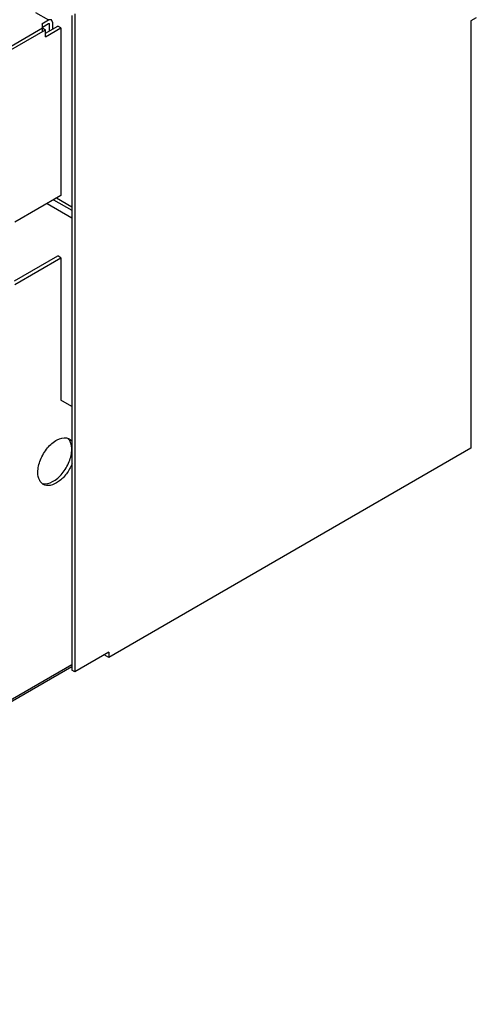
# Model space of a CAD drawing. Header units: millimetres. Extents: x 186 to 1445, y 622 to 1655.
# Tile 28 of 30: x 1235 to 1445, y 848 to 1300. Entities that reach past the tile are written whole.
import ezdxf

# ---------------------------------------------------------------- set-up
doc = ezdxf.new("R2010")
doc.units = ezdxf.units.MM
doc.header["$LTSCALE"] = 148.057049
doc.layers.get('0').update_dxf_attribs({"linetype": 'CONTINUOUS'})

msp = doc.modelspace()

# ---------------------------------------------------------------- linework, layer by layer
at = {"color": 7, "linetype": 'CONTINUOUS'}
for p, q in [((1242.38, 1303.19), (1248.39, 1299.72)), ((1258.99, 1301.76), (1258.99, 1001.69)), ((1260.41, 1302.57), (1260.41, 1000.88)), ((1444.62, 1300.71), (1442.13, 1299.27)), ((989.59, 1148.26), (1245.56, 1296.04)), ((1245.2, 1297.88), (1248.39, 1299.72)), ((1245.56, 1297.67), (1245.2, 1297.88)), ((1245.56, 1296.45), (1248.39, 1298.08)), ((1245.56, 1294.41), (1245.56, 1297.67)), ((1245.56, 1296.04), (1246.97, 1295.22)), ((1246.97, 1293.59), (1252.63, 1296.86)), ((1246.97, 1291.96), (1254.04, 1296.04)), ((1249.64, 1299.84), (1248.39, 1299.72)), ((1248.39, 1298.08), (1248.74, 1297.88)), ((1248.74, 1294.61), (1248.74, 1297.88)), ((1250.15, 1298.69), (1249.64, 1299.84)), ((1250.15, 1298.69), (1250.15, 1295.43)), ((1254.04, 1296.04), (1252.63, 1296.86)), ((1254.04, 1296.04), (1254.04, 1219.29)), ((1442.13, 1299.27), (1442.13, 1103.34)), ((624.72, 935.97), (1246.97, 1295.22)), ((1246.97, 1291.96), (1246.97, 1295.22)), ((1254.04, 1219.29), (1232.83, 1207.04)), ((1247.67, 1215.61), (1258.99, 1209.08)), ((1250.61, 1217.31), (1258.99, 1212.47)), ((1252.02, 1218.12), (1258.99, 1214.1)), ((1232.76, 1180.05), (1252.63, 1191.53)), ((1232.83, 1178.46), (1254.04, 1190.71)), ((1254.04, 1190.71), (1252.63, 1191.53)), ((1254.04, 1190.71), (1254.04, 1125.39)), ((1258.99, 1122.53), (1254.04, 1125.39)), ((1442.13, 1103.34), (1275.96, 1007.41)), ((1275.96, 1009.86), (1260.41, 1000.88)), ((1275.96, 1007.41), (1273.84, 1008.63)), ((1275.96, 1009.86), (1275.96, 1007.41)), ((1258.99, 1003.13), (599.35, 622.28)), ((1258.99, 1004.14), (599.97, 623.66)), ((1260.41, 1000.88), (1258.99, 1001.69))]:
    msp.add_line(p, q, dxfattribs=at)
for centre, radius, start, end in [((1254.26, 1104.69), 4.37, 41.2718, 43.8506), ((1255.9, 1104.11), 4.04, 60.0139, 67.1497), ((1248.16, 1090.57), 4.36, 221.3617, 224.0852)]:
    msp.add_arc(centre, radius, start, end, dxfattribs=at)
for points in [[(1248.39, 1298.08), (1248.46, 1298.12), (1248.56, 1298.15), (1248.64, 1298.11)], [(1248.64, 1298.11), (1248.71, 1298.07), (1248.74, 1297.96), (1248.74, 1297.88)], [(1256.56, 1108.11), (1256.87, 1108.05), (1257.18, 1107.96), (1257.47, 1107.84)], [(1257.92, 1107.61), (1258.41, 1107.33), (1258.84, 1106.94), (1259.17, 1106.5)], [(1245.92, 1086.83), (1245.59, 1087.02), (1245.29, 1087.26), (1245.03, 1087.53)]]:
    msp.add_open_spline(points, degree=3, dxfattribs=at)
for points, knots in [([(1243.44, 1092.32), (1243.44, 1094.27), (1244.42, 1098.33), (1247.52, 1103.53), (1251.61, 1107.31), (1255.12, 1108.36), (1256.56, 1108.11)], [0, 0, 0, 0, 0.261112, 0.54636, 0.803686, 1, 1, 1, 1]), ([(1258.99, 1102.94), (1258.99, 1103.4), (1258.9, 1105.03), (1258.32, 1106.69), (1257.55, 1107.57)], [0, 0, 0, 0, 0.283714, 1, 1, 1, 1]), ([(1245.88, 1087.15), (1247.32, 1086.91), (1250.83, 1087.96), (1254.91, 1091.74), (1258.01, 1096.94), (1258.99, 1101), (1258.99, 1102.94)], [0, 0, 0, 0, 0.196373, 0.45371, 0.738927, 1, 1, 1, 1]), ([(1259.16, 1096.29), (1258.49, 1094.63), (1256.75, 1091.57), (1253.32, 1088.07), (1249.56, 1086.06), (1246.86, 1086.29), (1245.92, 1086.83)], [0, 0, 0, 0, 0.301686, 0.584452, 0.817273, 1, 1, 1, 1]), ([(1244.89, 1087.68), (1244.65, 1087.96), (1243.71, 1089.33), (1243.44, 1091.05), (1243.44, 1092.32)], [0, 0, 0, 0, 0.222321, 1, 1, 1, 1])]:
    msp.add_open_spline(points, degree=3, knots=knots, dxfattribs=at)

doc.saveas('drawing.dxf')
